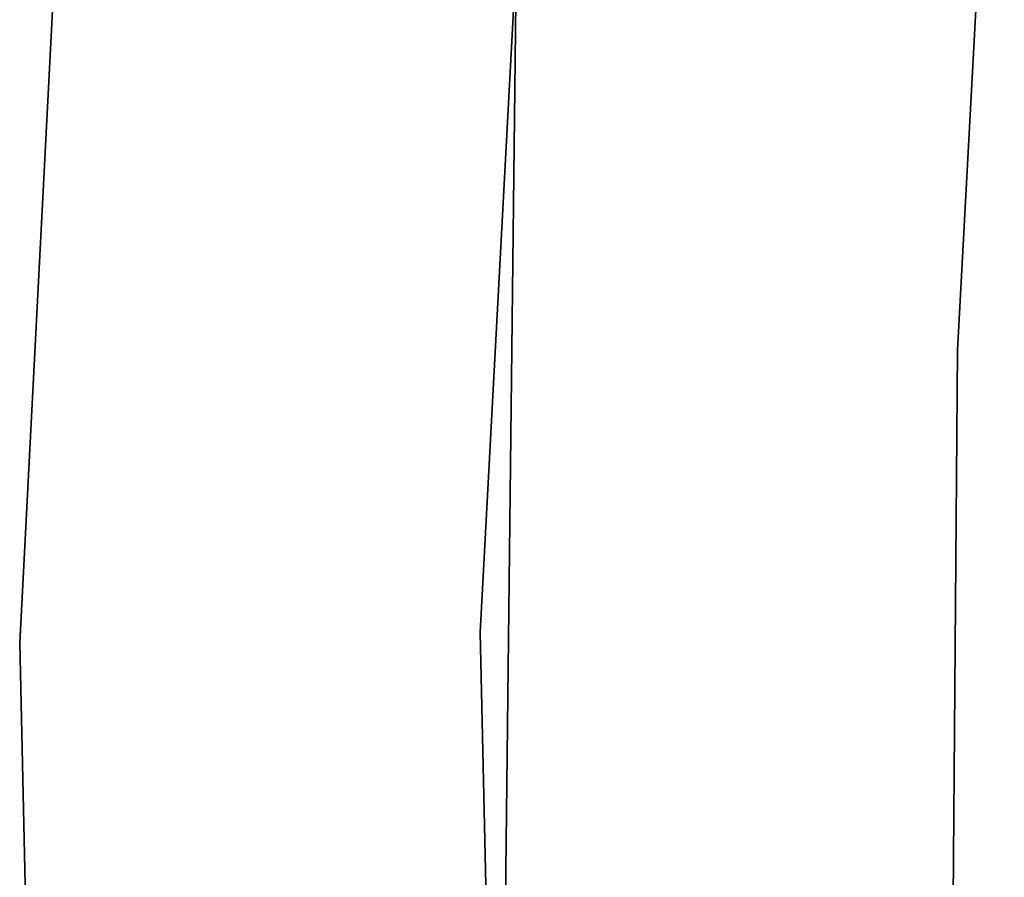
# Model space of a CAD drawing. Extents: x -102 to 102, y -101 to 102.
# Tile 144 of 256: x -63.48 to -60.27, y 0.16 to 2.95. Entities that reach past the tile are written whole.
import ezdxf

# ---------------------------------------------------------------- set-up
doc = ezdxf.new("R2010")
doc.units = 0
doc.header["$LTSCALE"] = 25.4
doc.layers.get('0').update_dxf_attribs({"linetype": 'CONTINUOUS'})

# ---------------------------------------------------------------- blocks, each defined once
blk = doc.blocks.new('NL2500011659_STL')
at = {"color": 0}
for p, q in [((-63.2308, 5.6657, -308.5), (-63.4778, 0.9234, -308.5)), ((-63.4778, 0.9234, -318), (-63.2308, 5.6657, -318)), ((-63.2308, 5.6657, -308.5), (-63.4778, 0.9234, -308.5)), ((-63.4778, 0.9234, -318), (-63.2308, 5.6657, -318)), ((-61.9771, 0.9573, -308.5), (-61.7267, 5.643, -308.5)), ((-61.7267, 5.643, -318), (-61.9771, 0.9573, -318)), ((-61.7267, 5.643, -318), (-61.9771, 0.9573, -318)), ((-61.9771, 0.9573, -308.5), (-61.7267, 5.643, -308.5)), ((-60.4215, 1.877, -312), (-60.2684, 4.6871, -312)), ((-60.2684, 4.6871, -314), (-60.4215, 1.877, -314)), ((-60.2684, 4.6871, -314), (-60.4215, 1.877, -314)), ((-60.4215, 1.877, -312), (-60.2684, 4.6871, -312)), ((-61.861, 3.0129, -316), (-61.9135, -1.6196, -316)), ((-61.9135, -1.6196, -315), (-61.861, 3.0129, -315)), ((-61.861, 3.0129, -316), (-61.9135, -1.6196, -316)), ((-61.9135, -1.6196, -315), (-61.861, 3.0129, -315)), ((-60.4437, -0.9371, -312), (-60.4215, 1.877, -312)), ((-60.4215, 1.877, -314), (-60.4437, -0.9371, -314)), ((-60.4215, 1.877, -314), (-60.4437, -0.9371, -314)), ((-60.4437, -0.9371, -312), (-60.4215, 1.877, -312)), ((-60.4215, 1.877, -312), (-60.4215, 1.877, -314)), ((-60.4215, 1.877, -312), (-60.4215, 1.877, -314)), ((-61.8724, -3.7339, -308.5), (-61.9771, 0.9573, -308.5)), ((-61.9771, 0.9573, -318), (-61.8724, -3.7339, -318)), ((-61.9771, 0.9573, -318), (-61.8724, -3.7339, -318)), ((-61.9771, 0.9573, -318), (-61.9771, 0.9573, -308.5)), ((-61.8724, -3.7339, -308.5), (-61.9771, 0.9573, -308.5)), ((-61.9771, 0.9573, -318), (-61.9771, 0.9573, -308.5)), ((-63.4778, 0.9234, -308.5), (-63.3697, -3.824, -308.5)), ((-63.3697, -3.824, -318), (-63.4778, 0.9234, -318)), ((-63.3697, -3.824, -318), (-63.4778, 0.9234, -318)), ((-63.4778, 0.9234, -308.5), (-63.3697, -3.824, -308.5)), ((-63.4778, 0.9234, -308.5), (-63.4778, 0.9234, -318)), ((-63.4778, 0.9234, -308.5), (-63.4778, 0.9234, -318))]:
    blk.add_line(p, q, dxfattribs=at)

msp = doc.modelspace()

# ---------------------------------------------------------------- block references
at = {"color": 0}
msp.add_blockref('NL2500011659_STL', (0, 0), dxfattribs=at)

doc.saveas('drawing.dxf')
